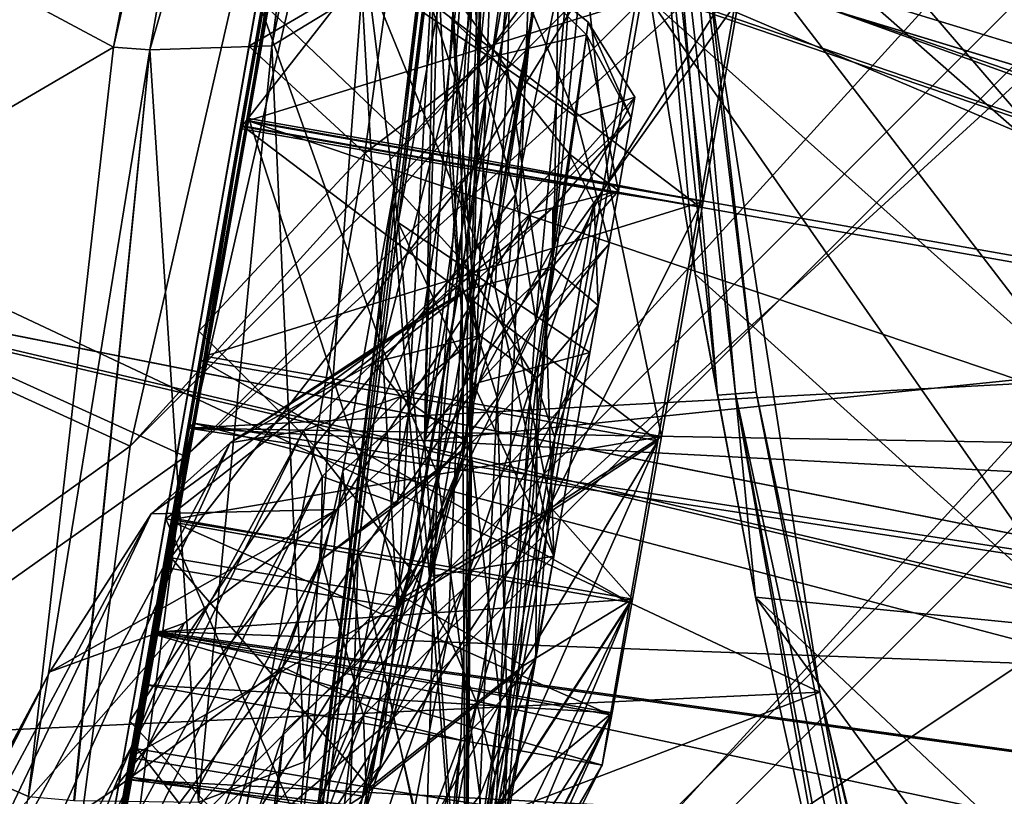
# Model space of a CAD drawing. Header units: metres. Extents: x 0 to 904, y -904 to 0.
# Tile 39 of 236: x 74 to 105, y -224 to -200. Entities that reach past the tile are written whole.
import ezdxf

# ---------------------------------------------------------------- set-up
doc = ezdxf.new("R2010")
doc.units = ezdxf.units.M

msp = doc.modelspace()

# ---------------------------------------------------------------- linework, layer by layer
at = {"layer": 'top'}
for points in [[(93.026283, -134.260559, 1220.174316), (78.641273, -215.860413, 1566.700684), (77.534111, -222.123566, 1117.460449)], [(77.534111, -222.123566, 1117.460449), (79.663857, -210.04483, 1067.298584), (93.026283, -134.260559, 1220.174316)], [(81.48719, -199.720413, 1585.03418), (78.641273, -215.860413, 1566.700684), (93.026283, -134.260559, 1220.174316)], [(79.663857, -210.04483, 1067.298584), (92.348518, -138.104462, 1141.831055), (93.026283, -134.260559, 1220.174316)], [(79.663857, -210.04483, 1067.298584), (81.219543, -201.221863, 1016.442139), (92.348518, -138.104462, 1141.831055)], [(81.219543, -201.221863, 1016.442139), (91.400063, -143.483582, 1063.581055), (92.348518, -138.104462, 1141.831055)], [(91.400063, -143.483582, 1063.581055), (81.219543, -201.221863, 1016.442139), (90.18132, -150.395615, 985.455322)], [(81.219543, -201.221863, 1016.442139), (82.194, -195.695267, 965.108398), (90.18132, -150.395615, 985.455322)], [(88.549675, -232.967972, 1606.117188), (91.522858, -157.766281, 1606.039307), (65.81794, -369.758789, 1606.712402)], [(78.757698, -264.370239, 1612.998047), (65.81794, -369.758789, 1606.712402), (91.522858, -157.766281, 1606.039307)], [(91.649849, -159.366165, 1612.737671), (78.757698, -264.370239, 1612.998047), (91.522858, -157.766281, 1606.039307)], [(88.549675, -232.967972, 1606.117188), (90.65654, -207.332031, 1606.062012), (91.522858, -157.766281, 1606.039307)], [(90.65654, -207.332031, 1606.062012), (93.225471, -182.196381, 1605.994751), (91.522858, -157.766281, 1606.039307)], [(89.123596, -179.941513, 1685.450684), (77.936203, -271.176086, 1684.443604), (91.649849, -159.366165, 1612.737671)], [(77.936203, -271.176086, 1684.443604), (78.757698, -264.370239, 1612.998047), (91.649849, -159.366165, 1612.737671)], [(81.931236, -201.20575, 1951.00769), (86.946312, -176.621887, 1899.249146), (84.972298, -177.761505, 1956.361328)], [(81.931236, -201.20575, 1951.00769), (84.710419, -199.505859, 1894.4729), (86.946312, -176.621887, 1899.249146)], [(55.502007, -200.800125, 217.627411), (61.760899, -177.887863, 213.880646), (95.463303, -199.205536, 224.490891)], [(77.030235, -201.253052, 2033.800049), (81.527252, -177.802292, 2039.99707), (57.816113, -190.969772, 2040.431641)], [(82.310509, -177.856964, 2022.456543), (81.527252, -177.802292, 2039.99707), (77.030235, -201.253052, 2033.800049)], [(82.310509, -177.856964, 2022.456543), (77.030235, -201.253052, 2033.800049), (78.148964, -201.337891, 2016.438721)], [(78.148964, -201.337891, 2016.438721), (81.931236, -201.20575, 1951.00769), (84.972298, -177.761505, 1956.361328)], [(84.972298, -177.761505, 1956.361328), (82.310509, -177.856964, 2022.456543), (78.148964, -201.337891, 2016.438721)], [(85.665115, -205.911392, 1756.375854), (76.816643, -277.97934, 1756.375854), (89.123596, -179.941513, 1685.450684)], [(76.816643, -277.97934, 1756.375854), (77.936203, -271.176086, 1684.443604), (89.123596, -179.941513, 1685.450684)], [(85.665115, -205.911392, 1756.375854), (89.123596, -179.941513, 1685.450684), (87.468948, -203.902863, 1754.815552)], [(87.468948, -203.902863, 1754.815552), (89.123596, -179.941513, 1685.450684), (90.449181, -185.387573, 1706.047729)], [(101.275017, -192.889084, 660.122375), (87.262993, -181.498367, 660.489441), (86.648293, -213.442764, 660.505188)], [(86.648293, -213.442764, 660.505188), (87.262993, -181.498367, 660.489441), (87.328133, -190.34285, 709.867981)], [(93.225471, -182.196381, 1605.994751), (90.65654, -207.332031, 1606.062012), (91.278954, -197.054352, 1600.443115)], [(88.744797, -182.296051, 791.904358), (84.877289, -199.002518, 811.095764), (85.840553, -206.685196, 760.270996)], [(88.589867, -191.886292, 760.265564), (88.744797, -182.296051, 791.904358), (85.840553, -206.685196, 760.270996)], [(91.500992, -187.555557, 596.986938), (90.15303, -183.790771, 627.738708), (107.073647, -200.901779, 597.451721)], [(107.073647, -200.901779, 597.451721), (90.15303, -183.790771, 627.738708), (106.812378, -197.587814, 627.738708)], [(90.305679, -198.262268, 1754.543701), (89.966225, -200.589401, 1755.04895), (91.275116, -184.438156, 1705.938843)], [(91.275116, -184.438156, 1705.938843), (89.966225, -200.589401, 1755.04895), (90.449181, -185.387573, 1706.047729)], [(90.449181, -185.387573, 1706.047729), (88.947647, -202.413177, 1755.034302), (87.468948, -203.902863, 1754.815552)], [(89.966225, -200.589401, 1755.04895), (88.947647, -202.413177, 1755.034302), (90.449181, -185.387573, 1706.047729)], [(88.271866, -210.343918, 1804.395996), (89.160965, -186.159195, 1782.404419), (87.124817, -194.482254, 1838.182617)], [(88.271866, -210.343918, 1804.395996), (90.305679, -198.262268, 1754.543701), (89.160965, -186.159195, 1782.404419)], [(92.544792, -192.897552, 566.452209), (91.500992, -187.555557, 596.986938), (107.03611, -205.634415, 567.352234)], [(107.03611, -205.634415, 567.352234), (91.500992, -187.555557, 596.986938), (107.073647, -200.901779, 597.451721)], [(86.648293, -213.442764, 660.505188), (87.328133, -190.34285, 709.867981), (87.523376, -200.324127, 709.801758)], [(53.091984, -215.261292, 2033.126709), (77.030235, -201.253052, 2033.800049), (57.816113, -190.969772, 2040.431641)], [(85.840553, -206.685196, 760.270996), (86.81118, -217.638306, 709.956299), (88.589867, -191.886292, 760.265564)], [(86.81118, -217.638306, 709.956299), (88.124512, -210.271484, 709.730347), (88.589867, -191.886292, 760.265564)], [(88.589867, -191.886292, 760.265564), (87.794922, -205.30864, 709.766174), (87.523376, -200.324127, 709.801758)], [(87.979904, -207.797836, 709.74823), (87.794922, -205.30864, 709.766174), (88.589867, -191.886292, 760.265564)], [(88.589867, -191.886292, 760.265564), (88.083748, -209.041504, 709.739319), (87.979904, -207.797836, 709.74823)], [(88.149094, -209.66185, 709.734863), (88.083748, -209.041504, 709.739319), (88.589867, -191.886292, 760.265564)], [(88.124512, -210.271484, 709.730347), (88.149094, -209.66185, 709.734863), (88.589867, -191.886292, 760.265564)], [(93.550156, -191.859299, 492.606812), (95.723587, -212.031509, 492.606812), (93.974319, -191.83577, 436.544342)], [(95.723587, -212.031509, 492.606812), (93.550156, -191.859299, 492.606812), (95.031715, -208.275894, 506.324951)], [(95.031715, -208.275894, 506.324951), (93.550156, -191.859299, 492.606812), (93.646667, -199.807968, 536.207581)], [(93.974319, -191.83577, 436.544342), (96.28466, -211.987473, 436.544342), (94.453583, -191.809174, 324.41684)], [(95.723587, -212.031509, 492.606812), (96.28466, -211.987473, 436.544342), (93.974319, -191.83577, 436.544342)], [(95.463303, -199.205536, 224.490891), (94.453583, -191.809174, 324.41684), (96.918625, -211.937714, 324.41684)], [(94.453583, -191.809174, 324.41684), (96.28466, -211.987473, 436.544342), (96.918625, -211.937714, 324.41684)], [(101.275017, -192.889084, 660.122375), (86.648293, -213.442764, 660.505188), (120.726181, -209.920883, 659.612854)], [(93.646667, -199.807968, 536.207581), (92.544792, -192.897552, 566.452209), (107.020416, -211.772537, 537.502014)], [(107.020416, -211.772537, 537.502014), (92.544792, -192.897552, 566.452209), (107.03611, -205.634415, 567.352234)], [(101.275017, -192.889084, 660.122375), (120.726181, -209.920883, 659.612854), (106.812378, -197.587814, 627.738708)], [(84.877289, -199.002518, 811.095764), (83.940544, -194.598831, 862.31488), (89.220154, -201.931473, 810.779419)], [(83.940544, -194.598831, 862.31488), (89.320084, -198.513687, 862.283752), (89.220154, -201.931473, 810.779419)], [(85.82177, -218.751877, 1854.980347), (87.124817, -194.482254, 1838.182617), (84.710419, -199.505859, 1894.4729)], [(85.82177, -218.751877, 1854.980347), (88.271866, -210.343918, 1804.395996), (87.124817, -194.482254, 1838.182617)], [(88.99292, -195.070999, 1593.977905), (88.324081, -201.816376, 1589.412476), (88.041702, -196.181259, 1592.019531)], [(90.037956, -199.438599, 1594.895386), (88.324081, -201.816376, 1589.412476), (88.99292, -195.070999, 1593.977905)], [(82.194, -195.695267, 965.108398), (81.219543, -201.221863, 1016.442139), (85.630272, -198.627213, 965.145386)], [(87.293633, -203.002289, 1586.704346), (86.996643, -197.289642, 1590.082397), (88.041702, -196.181259, 1592.019531)], [(88.324081, -201.816376, 1589.412476), (87.293633, -203.002289, 1586.704346), (88.041702, -196.181259, 1592.019531)], [(89.470787, -205.813385, 1591.529297), (91.278954, -197.054352, 1600.443115), (90.102089, -209.719421, 1597.030151)], [(89.470787, -205.813385, 1591.529297), (90.037956, -199.438599, 1594.895386), (91.278954, -197.054352, 1600.443115)], [(91.278954, -197.054352, 1600.443115), (90.65654, -207.332031, 1606.062012), (90.102089, -209.719421, 1597.030151)], [(81.48719, -199.720413, 1585.03418), (86.996643, -197.289642, 1590.082397), (86.149895, -204.185883, 1584.022949)], [(87.293633, -203.002289, 1586.704346), (86.149895, -204.185883, 1584.022949), (86.996643, -197.289642, 1590.082397)], [(89.173958, -198.401184, 913.912842), (85.630272, -198.627213, 965.145386), (88.735382, -201.552856, 965.450562)], [(90.305679, -198.262268, 1754.543701), (88.271866, -210.343918, 1804.395996), (89.966225, -200.589401, 1755.04895)], [(91.669418, -200.870758, 914.461731), (89.173958, -198.401184, 913.912842), (88.735382, -201.552856, 965.450562)], [(89.320084, -198.513687, 862.283752), (89.173958, -198.401184, 913.912842), (91.723351, -200.476349, 862.799316)], [(89.173958, -198.401184, 913.912842), (91.669418, -200.870758, 914.461731), (91.723351, -200.476349, 862.799316)], [(81.219543, -201.221863, 1016.442139), (84.802612, -204.52858, 1016.450439), (85.630272, -198.627213, 965.145386)], [(85.630272, -198.627213, 965.145386), (84.802612, -204.52858, 1016.450439), (88.735382, -201.552856, 965.450562)], [(89.220154, -201.931473, 810.779419), (89.320084, -198.513687, 862.283752), (91.337624, -203.400284, 811.217529)], [(89.320084, -198.513687, 862.283752), (91.723351, -200.476349, 862.799316), (91.337624, -203.400284, 811.217529)], [(85.840553, -206.685196, 760.270996), (84.877289, -199.002518, 811.095764), (88.83828, -208.717651, 760.270996)], [(84.877289, -199.002518, 811.095764), (89.220154, -201.931473, 810.779419), (88.83828, -208.717651, 760.270996)], [(98.890182, -221.221985, 230.553024), (55.502007, -200.800125, 217.627411), (95.463303, -199.205536, 224.490891)], [(98.890182, -221.221985, 230.553024), (95.463303, -199.205536, 224.490891), (96.918625, -211.937714, 324.41684)], [(82.942543, -223.382874, 1906.02417), (84.710419, -199.505859, 1894.4729), (81.931236, -201.20575, 1951.00769)], [(82.942543, -223.382874, 1906.02417), (85.82177, -218.751877, 1854.980347), (84.710419, -199.505859, 1894.4729)], [(90.037956, -199.438599, 1594.895386), (89.470787, -205.813385, 1591.529297), (88.324081, -201.816376, 1589.412476)], [(78.641273, -215.860413, 1566.700684), (81.48719, -199.720413, 1585.03418), (85.361519, -210.60672, 1577.336304)], [(85.361519, -210.60672, 1577.336304), (81.48719, -199.720413, 1585.03418), (86.149895, -204.185883, 1584.022949)], [(95.031715, -208.275894, 506.324951), (93.646667, -199.807968, 536.207581), (107.228951, -219.301117, 507.961731)], [(107.228951, -219.301117, 507.961731), (93.646667, -199.807968, 536.207581), (107.020416, -211.772537, 537.502014)], [(87.794922, -205.30864, 709.766174), (86.648293, -213.442764, 660.505188), (87.523376, -200.324127, 709.801758)], [(91.337624, -203.400284, 811.217529), (91.723351, -200.476349, 862.799316), (93.16626, -202.804214, 850.773376)], [(91.723351, -200.476349, 862.799316), (91.669418, -200.870758, 914.461731), (93.053619, -203.443054, 915.112671)], [(91.723351, -200.476349, 862.799316), (93.053619, -203.443054, 915.112671), (93.16626, -202.804214, 850.773376)], [(52.226067, -223.390884, 222.615555), (55.502007, -200.800125, 217.627411), (98.890182, -221.221985, 230.553024)], [(89.966225, -200.589401, 1755.04895), (87.853302, -213.923096, 1804.775879), (87.848, -210.342133, 1779.644653)], [(87.848, -210.342133, 1779.644653), (88.947647, -202.413177, 1755.034302), (89.966225, -200.589401, 1755.04895)], [(88.271866, -210.343918, 1804.395996), (87.853302, -213.923096, 1804.775879), (89.966225, -200.589401, 1755.04895)], [(91.669418, -200.870758, 914.461731), (88.735382, -201.552856, 965.450562), (91.135895, -204.551682, 965.984192)], [(92.655266, -205.702316, 947.211548), (91.669418, -200.870758, 914.461731), (91.135895, -204.551682, 965.984192)], [(91.669418, -200.870758, 914.461731), (92.655266, -205.702316, 947.211548), (93.053619, -203.443054, 915.112671)], [(74.390381, -224.452255, 2025.841675), (77.030235, -201.253052, 2033.800049), (53.091984, -215.261292, 2033.126709)], [(77.030235, -201.253052, 2033.800049), (74.390381, -224.452255, 2025.841675), (78.148964, -201.337891, 2016.438721)], [(74.390381, -224.452255, 2025.841675), (75.800476, -224.578598, 2008.729614), (78.148964, -201.337891, 2016.438721)], [(78.148964, -201.337891, 2016.438721), (75.800476, -224.578598, 2008.729614), (75.823242, -224.580292, 2008.448853)], [(75.823242, -224.580292, 2008.448853), (79.659065, -224.625244, 1957.244629), (78.148964, -201.337891, 2016.438721)], [(79.659065, -224.625244, 1957.244629), (81.931236, -201.20575, 1951.00769), (78.148964, -201.337891, 2016.438721)], [(79.659065, -224.625244, 1957.244629), (82.942543, -223.382874, 1906.02417), (81.931236, -201.20575, 1951.00769)], [(81.219543, -201.221863, 1016.442139), (79.663857, -210.04483, 1067.298584), (84.802612, -204.52858, 1016.450439)], [(84.802612, -204.52858, 1016.450439), (87.856071, -207.912582, 1016.69751), (88.735382, -201.552856, 965.450562)], [(88.735382, -201.552856, 965.450562), (87.856071, -207.912582, 1016.69751), (91.135895, -204.551682, 965.984192)], [(88.324081, -201.816376, 1589.412476), (87.686172, -208.21463, 1584.375488), (87.293633, -203.002289, 1586.704346)], [(89.470787, -205.813385, 1591.529297), (87.686172, -208.21463, 1584.375488), (88.324081, -201.816376, 1589.412476)], [(88.83828, -208.717651, 760.270996), (89.220154, -201.931473, 810.779419), (90.421677, -209.791183, 760.270996)], [(89.220154, -201.931473, 810.779419), (91.337624, -203.400284, 811.217529), (90.421677, -209.791183, 760.270996)], [(88.947647, -202.413177, 1755.034302), (87.848, -210.342133, 1779.644653), (87.468948, -203.902863, 1754.815552)], [(92.367081, -207.336731, 786.599243), (93.16626, -202.804214, 850.773376), (88.334259, -211.63829, 786.328308)], [(93.16626, -202.804214, 850.773376), (89.954269, -206.39537, 850.39447), (88.334259, -211.63829, 786.328308)], [(93.16626, -202.804214, 850.773376), (93.053619, -203.443054, 915.112671), (89.954269, -206.39537, 850.39447)], [(91.337624, -203.400284, 811.217529), (93.16626, -202.804214, 850.773376), (92.367081, -207.336731, 786.599243)], [(87.686172, -208.21463, 1584.375488), (85.361519, -210.60672, 1577.336304), (87.293633, -203.002289, 1586.704346)], [(85.361519, -210.60672, 1577.336304), (86.149895, -204.185883, 1584.022949), (87.293633, -203.002289, 1586.704346)], [(93.053619, -203.443054, 915.112671), (90.628204, -206.227234, 914.690491), (89.954269, -206.39537, 850.39447)], [(90.421677, -209.791183, 760.270996), (91.337624, -203.400284, 811.217529), (92.367081, -207.336731, 786.599243)], [(93.053619, -203.443054, 915.112671), (92.655266, -205.702316, 947.211548), (90.628204, -206.227234, 914.690491)], [(86.16481, -212.573318, 1779.250244), (85.665115, -205.911392, 1756.375854), (87.468948, -203.902863, 1754.815552)], [(87.468948, -203.902863, 1754.815552), (87.848, -210.342133, 1779.644653), (86.16481, -212.573318, 1779.250244)], [(79.663857, -210.04483, 1067.298584), (83.249916, -213.606567, 1067.281616), (84.802612, -204.52858, 1016.450439)], [(84.802612, -204.52858, 1016.450439), (83.249916, -213.606567, 1067.281616), (87.856071, -207.912582, 1016.69751)], [(87.856071, -207.912582, 1016.69751), (90.048172, -211.471558, 1017.164429), (91.135895, -204.551682, 965.984192)], [(91.135895, -204.551682, 965.984192), (90.048172, -211.471558, 1017.164429), (91.907463, -206.102829, 966.306824)], [(92.655266, -205.702316, 947.211548), (91.135895, -204.551682, 965.984192), (91.907463, -206.102829, 966.306824)], [(87.930153, -231.813843, 660.471436), (86.648293, -213.442764, 660.505188), (87.794922, -205.30864, 709.766174)], [(87.979904, -207.797836, 709.74823), (87.930153, -231.813843, 660.471436), (87.794922, -205.30864, 709.766174)], [(92.655266, -205.702316, 947.211548), (90.615463, -208.049942, 946.791748), (90.628204, -206.227234, 914.690491)], [(92.655266, -205.702316, 947.211548), (92.029861, -209.249237, 979.182312), (90.615463, -208.049942, 946.791748)], [(92.029861, -209.249237, 979.182312), (92.655266, -205.702316, 947.211548), (91.907463, -206.102829, 966.306824)], [(85.665115, -205.911392, 1756.375854), (84.124207, -214.378693, 1779.055176), (76.816643, -277.97934, 1756.375854)], [(84.124207, -214.378693, 1779.055176), (85.665115, -205.911392, 1756.375854), (86.16481, -212.573318, 1779.250244)], [(87.686172, -208.21463, 1584.375488), (89.470787, -205.813385, 1591.529297), (88.897964, -212.10083, 1588.053955)], [(88.897964, -212.10083, 1588.053955), (89.470787, -205.813385, 1591.529297), (90.102089, -209.719421, 1597.030151)], [(89.954269, -206.39537, 850.39447), (90.628204, -206.227234, 914.690491), (86.441162, -209.674683, 850.021301)], [(90.628204, -206.227234, 914.690491), (87.962456, -208.761185, 914.272339), (86.441162, -209.674683, 850.021301)], [(90.628204, -206.227234, 914.690491), (90.615463, -208.049942, 946.791748), (87.962456, -208.761185, 914.272339)], [(90.048172, -211.471558, 1017.164429), (90.687576, -213.342163, 1017.459167), (91.907463, -206.102829, 966.306824)], [(91.907463, -206.102829, 966.306824), (90.687576, -213.342163, 1017.459167), (92.029861, -209.249237, 979.182312)], [(88.334259, -211.63829, 786.328308), (89.954269, -206.39537, 850.39447), (83.939354, -215.565948, 786.065063)], [(89.954269, -206.39537, 850.39447), (86.441162, -209.674683, 850.021301), (83.939354, -215.565948, 786.065063)], [(86.81118, -217.638306, 709.956299), (85.840553, -206.685196, 760.270996), (90.660469, -217.008194, 723.01709)], [(85.840553, -206.685196, 760.270996), (88.83828, -208.717651, 760.270996), (90.660469, -217.008194, 723.01709)], [(92.367081, -207.336731, 786.599243), (88.334259, -211.63829, 786.328308), (91.772766, -210.70723, 760.270996)], [(90.65654, -207.332031, 1606.062012), (88.549675, -232.967972, 1606.117188), (89.233337, -222.257614, 1593.390991)], [(90.65654, -207.332031, 1606.062012), (89.233337, -222.257614, 1593.390991), (90.102089, -209.719421, 1597.030151)], [(92.367081, -207.336731, 786.599243), (91.772766, -210.70723, 760.270996), (90.421677, -209.791183, 760.270996)], [(88.083748, -209.041504, 709.739319), (87.930153, -231.813843, 660.471436), (87.979904, -207.797836, 709.74823)], [(83.249916, -213.606567, 1067.281616), (86.218315, -217.40863, 1067.449585), (87.856071, -207.912582, 1016.69751)], [(87.856071, -207.912582, 1016.69751), (86.218315, -217.40863, 1067.449585), (87.382881, -219.437363, 1067.602661)], [(87.382881, -219.437363, 1067.602661), (90.048172, -211.471558, 1017.164429), (87.856071, -207.912582, 1016.69751)], [(90.615463, -208.049942, 946.791748), (88.365692, -210.177948, 946.375305), (87.962456, -208.761185, 914.272339)], [(90.615463, -208.049942, 946.791748), (90.139557, -211.491211, 978.761047), (88.365692, -210.177948, 946.375305)], [(92.029861, -209.249237, 979.182312), (90.139557, -211.491211, 978.761047), (90.615463, -208.049942, 946.791748)], [(85.361519, -210.60672, 1577.336304), (87.686172, -208.21463, 1584.375488), (87.057198, -214.47435, 1579.174561)], [(87.057198, -214.47435, 1579.174561), (87.686172, -208.21463, 1584.375488), (88.897964, -212.10083, 1588.053955)], [(96.894447, -218.286362, 476.881042), (95.031715, -208.275894, 506.324951), (107.228951, -219.301117, 507.961731)], [(96.894447, -218.286362, 476.881042), (95.723587, -212.031509, 492.606812), (95.031715, -208.275894, 506.324951)], [(86.441162, -209.674683, 850.021301), (87.962456, -208.761185, 914.272339), (80.63942, -213.506638, 887.43988)], [(87.962456, -208.761185, 914.272339), (85.076927, -211.020248, 913.857666), (80.63942, -213.506638, 887.43988)], [(87.962456, -208.761185, 914.272339), (88.365692, -210.177948, 946.375305), (85.076927, -211.020248, 913.857666)], [(90.660469, -217.008194, 723.01709), (88.83828, -208.717651, 760.270996), (90.421677, -209.791183, 760.270996)], [(87.930153, -231.813843, 660.471436), (88.083748, -209.041504, 709.739319), (88.149094, -209.66185, 709.734863)], [(92.029861, -209.249237, 979.182312), (90.101982, -220.183121, 1042.572144), (90.139557, -211.491211, 978.761047)], [(90.687576, -213.342163, 1017.459167), (90.101982, -220.183121, 1042.572144), (92.029861, -209.249237, 979.182312)], [(83.939354, -215.565948, 786.065063), (86.441162, -209.674683, 850.021301), (78.19075, -215.701584, 841.859009)], [(86.441162, -209.674683, 850.021301), (80.63942, -213.506638, 887.43988), (78.19075, -215.701584, 841.859009)], [(88.124512, -210.271484, 709.730347), (87.930153, -231.813843, 660.471436), (88.149094, -209.66185, 709.734863)], [(86.648293, -213.442764, 660.505188), (87.930153, -231.813843, 660.471436), (120.726181, -209.920883, 659.612854)], [(120.726181, -209.920883, 659.612854), (87.930153, -231.813843, 660.471436), (152.154388, -240.85585, 658.789612)], [(90.102089, -209.719421, 1597.030151), (89.233337, -222.257614, 1593.390991), (88.897964, -212.10083, 1588.053955)], [(90.421677, -209.791183, 760.270996), (91.772766, -210.70723, 760.270996), (90.660469, -217.008194, 723.01709)], [(79.663857, -210.04483, 1067.298584), (77.534111, -222.123566, 1117.460449), (83.249916, -213.606567, 1067.281616)], [(88.365692, -210.177948, 946.375305), (85.923996, -212.065002, 945.96167), (85.076927, -211.020248, 913.857666)], [(88.365692, -210.177948, 946.375305), (88.06842, -213.545898, 978.342346), (85.923996, -212.065002, 945.96167)], [(86.81118, -217.638306, 709.956299), (87.930153, -231.813843, 660.471436), (88.124512, -210.271484, 709.730347)], [(90.139557, -211.491211, 978.761047), (88.06842, -213.545898, 978.342346), (88.365692, -210.177948, 946.375305)], [(84.596321, -216.838196, 1570.431274), (78.641273, -215.860413, 1566.700684), (85.361519, -210.60672, 1577.336304)], [(84.596321, -216.838196, 1570.431274), (85.361519, -210.60672, 1577.336304), (87.057198, -214.47435, 1579.174561)], [(88.271866, -210.343918, 1804.395996), (85.82177, -218.751877, 1854.980347), (87.853302, -213.923096, 1804.775879)], [(87.848, -210.342133, 1779.644653), (86.618538, -217.294159, 1804.493774), (86.16481, -212.573318, 1779.250244)], [(87.853302, -213.923096, 1804.775879), (86.618538, -217.294159, 1804.493774), (87.848, -210.342133, 1779.644653)], [(88.334259, -211.63829, 786.328308), (85.689102, -222.015091, 722.925903), (91.772766, -210.70723, 760.270996)], [(91.772766, -210.70723, 760.270996), (85.689102, -222.015091, 722.925903), (90.660469, -217.008194, 723.01709)], [(80.63942, -213.506638, 887.43988), (85.076927, -211.020248, 913.857666), (82.904182, -213.123108, 932.987244)], [(85.076927, -211.020248, 913.857666), (85.923996, -212.065002, 945.96167), (82.904182, -213.123108, 932.987244)], [(88.27243, -221.568497, 1067.798828), (90.048172, -211.471558, 1017.164429), (87.382881, -219.437363, 1067.602661)], [(90.139557, -211.491211, 978.761047), (88.997589, -221.509781, 1042.256226), (88.06842, -213.545898, 978.342346)], [(90.048172, -211.471558, 1017.164429), (88.27243, -221.568497, 1067.798828), (90.687576, -213.342163, 1017.459167)], [(90.101982, -220.183121, 1042.572144), (88.997589, -221.509781, 1042.256226), (90.139557, -211.491211, 978.761047)], [(85.689102, -222.015091, 722.925903), (88.334259, -211.63829, 786.328308), (82.257591, -220.450912, 754.338074)], [(88.334259, -211.63829, 786.328308), (83.939354, -215.565948, 786.065063), (82.257591, -220.450912, 754.338074)], [(82.904182, -213.123108, 932.987244), (85.923996, -212.065002, 945.96167), (83.489174, -214.545471, 955.69928)], [(85.923996, -212.065002, 945.96167), (85.832108, -215.395126, 977.925842), (83.489174, -214.545471, 955.69928)], [(88.06842, -213.545898, 978.342346), (85.832108, -215.395126, 977.925842), (85.923996, -212.065002, 945.96167)], [(88.897964, -212.10083, 1588.053955), (88.361076, -224.424744, 1580.761353), (87.057198, -214.47435, 1579.174561)], [(89.233337, -222.257614, 1593.390991), (88.361076, -224.424744, 1580.761353), (88.897964, -212.10083, 1588.053955)], [(96.28466, -211.987473, 436.544342), (95.723587, -212.031509, 492.606812), (96.894447, -218.286362, 476.881042)], [(96.918625, -211.937714, 324.41684), (96.28466, -211.987473, 436.544342), (102.979958, -242.837982, 419.655731)], [(96.28466, -211.987473, 436.544342), (100.017952, -231.934799, 436.544342), (102.979958, -242.837982, 419.655731)], [(100.017952, -231.934799, 436.544342), (96.28466, -211.987473, 436.544342), (99.43309, -229.818512, 447.95816)], [(99.43309, -229.818512, 447.95816), (96.28466, -211.987473, 436.544342), (96.894447, -218.286362, 476.881042)], [(102.979958, -242.837982, 419.655731), (98.890182, -221.221985, 230.553024), (96.918625, -211.937714, 324.41684)], [(84.706436, -220.208572, 1804.004517), (84.124207, -214.378693, 1779.055176), (86.16481, -212.573318, 1779.250244)], [(86.16481, -212.573318, 1779.250244), (86.618538, -217.294159, 1804.493774), (84.706436, -220.208572, 1804.004517)], [(80.63942, -213.506638, 887.43988), (82.904182, -213.123108, 932.987244), (69.975159, -236.880447, 932.550049)], [(69.975159, -236.880447, 932.550049), (82.904182, -213.123108, 932.987244), (70.440567, -238.402557, 955.232056)], [(82.904182, -213.123108, 932.987244), (83.489174, -214.545471, 955.69928), (70.440567, -238.402557, 955.232056)], [(88.27243, -221.568497, 1067.798828), (88.838158, -223.806381, 1068.030396), (90.687576, -213.342163, 1017.459167)], [(88.838158, -223.806381, 1068.030396), (90.101982, -220.183121, 1042.572144), (90.687576, -213.342163, 1017.459167)], [(68.198532, -236.636642, 887.077698), (78.19075, -215.701584, 841.859009), (80.63942, -213.506638, 887.43988)], [(68.198532, -236.636642, 887.077698), (80.63942, -213.506638, 887.43988), (69.975159, -236.880447, 932.550049)], [(77.534111, -222.123566, 1117.460449), (80.945869, -225.791122, 1117.431763), (83.249916, -213.606567, 1067.281616)], [(83.249916, -213.606567, 1067.281616), (80.945869, -225.791122, 1117.431763), (86.218315, -217.40863, 1067.449585)], [(85.832108, -215.395126, 977.925842), (88.06842, -213.545898, 978.342346), (83.461723, -217.11351, 978.352905)], [(83.461723, -217.11351, 978.352905), (88.06842, -213.545898, 978.342346), (84.765488, -221.957428, 1023.44635)], [(88.06842, -213.545898, 978.342346), (87.77317, -222.71019, 1041.942017), (84.765488, -221.957428, 1023.44635)], [(88.997589, -221.509781, 1042.256226), (87.77317, -222.71019, 1041.942017), (88.06842, -213.545898, 978.342346)], [(85.82177, -218.751877, 1854.980347), (85.282883, -223.502274, 1855.109863), (87.853302, -213.923096, 1804.775879)], [(87.853302, -213.923096, 1804.775879), (85.282883, -223.502274, 1855.109863), (86.618538, -217.294159, 1804.493774)], [(70.440567, -238.402557, 955.232056), (83.489174, -214.545471, 955.69928), (70.70665, -240.725616, 977.855347)], [(83.489174, -214.545471, 955.69928), (83.461723, -217.11351, 978.352905), (70.70665, -240.725616, 977.855347)], [(84.124207, -214.378693, 1779.055176), (82.294296, -222.447708, 1803.761963), (76.816643, -277.97934, 1756.375854)], [(82.294296, -222.447708, 1803.761963), (84.124207, -214.378693, 1779.055176), (84.706436, -220.208572, 1804.004517)], [(83.489174, -214.545471, 955.69928), (85.832108, -215.395126, 977.925842), (83.461723, -217.11351, 978.352905)], [(87.057198, -214.47435, 1579.174561), (86.685616, -226.583786, 1568.261963), (84.596321, -216.838196, 1570.431274)], [(88.361076, -224.424744, 1580.761353), (86.685616, -226.583786, 1568.261963), (87.057198, -214.47435, 1579.174561)], [(72.907059, -231.739731, 2023.114502), (74.390381, -224.452255, 2025.841675), (53.091984, -215.261292, 2033.126709)], [(66.105843, -238.295258, 841.579407), (78.19075, -215.701584, 841.859009), (68.198532, -236.636642, 887.077698)], [(75.054581, -220.589874, 796.356384), (78.19075, -215.701584, 841.859009), (66.105843, -238.295258, 841.579407)], [(78.19075, -215.701584, 841.859009), (75.054581, -220.589874, 796.356384), (83.939354, -215.565948, 786.065063)], [(75.054581, -220.589874, 796.356384), (79.212952, -219.081879, 785.808716), (83.939354, -215.565948, 786.065063)], [(83.939354, -215.565948, 786.065063), (79.212952, -219.081879, 785.808716), (77.016754, -224.261185, 754.165649)], [(82.257591, -220.450912, 754.338074), (83.939354, -215.565948, 786.065063), (77.016754, -224.261185, 754.165649)], [(76.069885, -230.443481, 1547.05249), (78.641273, -215.860413, 1566.700684), (84.22728, -228.733124, 1555.943115)], [(78.641273, -215.860413, 1566.700684), (76.069885, -230.443481, 1547.05249), (77.534111, -222.123566, 1117.460449)], [(78.641273, -215.860413, 1566.700684), (84.596321, -216.838196, 1570.431274), (84.22728, -228.733124, 1555.943115)], [(86.685616, -226.583786, 1568.261963), (84.22728, -228.733124, 1555.943115), (84.596321, -216.838196, 1570.431274)], [(85.689102, -222.015091, 722.925903), (87.930153, -231.813843, 660.471436), (90.660469, -217.008194, 723.01709)], [(90.660469, -217.008194, 723.01709), (87.930153, -231.813843, 660.471436), (86.81118, -217.638306, 709.956299)], [(70.70665, -240.725616, 977.855347), (83.461723, -217.11351, 978.352905), (72.074631, -246.042374, 1022.901794)], [(83.461723, -217.11351, 978.352905), (84.765488, -221.957428, 1023.44635), (72.074631, -246.042374, 1022.901794)], [(86.618538, -217.294159, 1804.493774), (83.76429, -228.193604, 1854.765747), (84.706436, -220.208572, 1804.004517)], [(85.282883, -223.502274, 1855.109863), (83.76429, -228.193604, 1854.765747), (86.618538, -217.294159, 1804.493774)], [(80.945869, -225.791122, 1117.431763), (83.778809, -229.958069, 1117.504517), (86.218315, -217.40863, 1067.449585)], [(86.218315, -217.40863, 1067.449585), (83.778809, -229.958069, 1117.504517), (87.382881, -219.437363, 1067.602661)], [(99.43309, -229.818512, 447.95816), (96.894447, -218.286362, 476.881042), (118.269089, -247.476913, 452.187042)], [(118.269089, -247.476913, 452.187042), (96.894447, -218.286362, 476.881042), (118.387329, -238.560318, 480.707062)], [(96.894447, -218.286362, 476.881042), (107.228951, -219.301117, 507.961731), (118.387329, -238.560318, 480.707062)], [(85.282883, -223.502274, 1855.109863), (85.82177, -218.751877, 1854.980347), (82.713448, -226.237991, 1906.007935)], [(85.82177, -218.751877, 1854.980347), (82.942543, -223.382874, 1906.02417), (82.713448, -226.237991, 1906.007935)], [(79.212952, -219.081879, 785.808716), (71.188133, -228.169373, 751.055359), (77.016754, -224.261185, 754.165649)], [(75.054581, -220.589874, 796.356384), (71.188133, -228.169373, 751.055359), (79.212952, -219.081879, 785.808716)], [(87.382881, -219.437363, 1067.602661), (83.778809, -229.958069, 1117.504517), (84.903198, -232.274933, 1117.580933)], [(84.903198, -232.274933, 1117.580933), (88.27243, -221.568497, 1067.798828), (87.382881, -219.437363, 1067.602661)], [(81.336113, -232.293198, 1854.302734), (82.294296, -222.447708, 1803.761963), (84.706436, -220.208572, 1804.004517)], [(84.706436, -220.208572, 1804.004517), (83.76429, -228.193604, 1854.765747), (81.336113, -232.293198, 1854.302734)], [(90.101982, -220.183121, 1042.572144), (87.284225, -236.163849, 1104.842529), (88.997589, -221.509781, 1042.256226)], [(87.284225, -236.163849, 1104.842529), (90.101982, -220.183121, 1042.572144), (88.838158, -223.806381, 1068.030396)], [(71.188133, -228.169373, 751.055359), (75.054581, -220.589874, 796.356384), (63.443642, -242.390198, 796.162354)], [(63.443642, -242.390198, 796.162354), (75.054581, -220.589874, 796.356384), (66.105843, -238.295258, 841.579407)], [(77.016754, -224.261185, 754.165649), (74.511078, -230.676468, 722.772827), (82.257591, -220.450912, 754.338074)], [(74.511078, -230.676468, 722.772827), (80.294075, -226.585968, 722.844788), (82.257591, -220.450912, 754.338074)], [(82.257591, -220.450912, 754.338074), (80.294075, -226.585968, 722.844788), (85.689102, -222.015091, 722.925903)], [(51.557915, -239.314407, 226.902679), (98.890182, -221.221985, 230.553024), (103.940552, -242.650131, 237.516327)], [(51.557915, -239.314407, 226.902679), (52.226067, -223.390884, 222.615555), (98.890182, -221.221985, 230.553024)], [(106.207016, -251.380814, 324.41684), (98.890182, -221.221985, 230.553024), (102.979958, -242.837982, 419.655731)], [(103.940552, -242.650131, 237.516327), (98.890182, -221.221985, 230.553024), (106.207016, -251.380814, 324.41684)], [(85.774963, -234.767136, 1117.68457), (88.27243, -221.568497, 1067.798828), (84.903198, -232.274933, 1117.580933)], [(88.838158, -223.806381, 1068.030396), (88.27243, -221.568497, 1067.798828), (85.774963, -234.767136, 1117.68457)], [(87.284225, -236.163849, 1104.842529), (86.754997, -236.820969, 1104.660645), (88.997589, -221.509781, 1042.256226)], [(88.997589, -221.509781, 1042.256226), (86.754997, -236.820969, 1104.660645), (87.77317, -222.71019, 1041.942017)], [(72.074631, -246.042374, 1022.901794), (84.765488, -221.957428, 1023.44635), (72.740875, -253.992859, 1067.578003)], [(84.765488, -221.957428, 1023.44635), (85.054771, -229.898041, 1068.127686), (72.740875, -253.992859, 1067.578003)], [(77.534111, -222.123566, 1117.460449), (74.837967, -237.404251, 1166.713623), (80.945869, -225.791122, 1117.431763)], [(77.534111, -222.123566, 1117.460449), (76.069885, -230.443481, 1547.05249), (74.837967, -237.404251, 1166.713623)], [(78.030937, -233.974075, 691.642273), (87.930153, -231.813843, 660.471436), (85.689102, -222.015091, 722.925903)], [(80.294075, -226.585968, 722.844788), (78.030937, -233.974075, 691.642273), (85.689102, -222.015091, 722.925903)], [(84.765488, -221.957428, 1023.44635), (87.77317, -222.71019, 1041.942017), (85.054771, -229.898041, 1068.127686)], [(76.816643, -277.97934, 1756.375854), (82.294296, -222.447708, 1803.761963), (67.869583, -335.662415, 1815.898315)], [(67.869583, -335.662415, 1815.898315), (82.294296, -222.447708, 1803.761963), (78.121002, -235.309311, 1854.074829)], [(78.121002, -235.309311, 1854.074829), (82.294296, -222.447708, 1803.761963), (81.336113, -232.293198, 1854.302734)], [(89.233337, -222.257614, 1593.390991), (88.855606, -234.678574, 1589.532593), (88.361076, -224.424744, 1580.761353)], [(88.549675, -232.967972, 1606.117188), (88.855606, -234.678574, 1589.532593), (89.233337, -222.257614, 1593.390991)], [(87.77317, -222.71019, 1041.942017), (86.165451, -237.414139, 1104.479858), (85.054771, -229.898041, 1068.127686)], [(86.754997, -236.820969, 1104.660645), (86.165451, -237.414139, 1104.479858), (87.77317, -222.71019, 1041.942017)], [(82.713448, -226.237991, 1906.007935), (82.942543, -223.382874, 1906.02417), (79.659065, -224.625244, 1957.244629)], [(83.76429, -228.193604, 1854.765747), (85.282883, -223.502274, 1855.109863), (82.172562, -229.192947, 1905.925659)], [(82.172562, -229.192947, 1905.925659), (85.282883, -223.502274, 1855.109863), (82.713448, -226.237991, 1906.007935)], [(86.342926, -237.431122, 1117.813599), (88.838158, -223.806381, 1068.030396), (85.774963, -234.767136, 1117.68457)], [(86.342926, -237.431122, 1117.813599), (87.284225, -236.163849, 1104.842529), (88.838158, -223.806381, 1068.030396)], [(77.016754, -224.261185, 754.165649), (71.188133, -228.169373, 751.055359), (74.511078, -230.676468, 722.772827)], [(88.361076, -224.424744, 1580.761353), (88.172745, -236.38353, 1573.047729), (86.685616, -226.583786, 1568.261963)], [(88.855606, -234.678574, 1589.532593), (88.172745, -236.38353, 1573.047729), (88.361076, -224.424744, 1580.761353)]]:
    msp.add_3dface(points, dxfattribs=at)
at = {"layer": 'top0123413'}
for points in [[(599.026855, -599.023621, 106.499786), (74.938576, -244.304413, 117.34655), (244.305359, -74.93528, 117.346581)], [(74.938576, -244.304413, 117.34655), (75.496498, -229.329498, 117.524498), (244.305359, -74.93528, 117.346581)], [(244.305359, -74.93528, 117.346581), (75.496498, -229.329498, 117.524498), (229.33046, -75.495567, 117.524498)], [(75.496498, -229.329498, 117.524498), (213.60553, -77.537285, 117.693382), (229.33046, -75.495567, 117.524498)], [(229.476379, -77.234627, 120.501686), (76.680428, -244.304428, 120.325508), (244.305359, -76.679497, 120.325508)], [(76.680428, -244.304428, 120.325508), (592.962036, -609.72644, 109.443001), (244.305359, -76.679497, 120.325508)], [(77.234871, -229.483627, 120.501595), (76.680428, -244.304428, 120.325508), (229.476379, -77.234627, 120.501686)], [(79.254448, -213.927536, 120.668671), (77.234871, -229.483627, 120.501595), (229.476379, -77.234627, 120.501686)], [(229.476379, -77.234627, 120.501686), (213.92392, -79.254364, 120.668716), (79.254448, -213.927536, 120.668671)], [(75.496498, -229.329498, 117.524498), (77.538223, -213.604507, 117.693382), (213.60553, -77.537285, 117.693382)], [(77.538223, -213.604507, 117.693382), (197.676346, -81.181343, 117.845009), (213.60553, -77.537285, 117.693382)], [(213.92392, -79.254364, 120.668716), (82.865562, -198.143082, 120.818924), (79.254448, -213.927536, 120.668671)], [(77.538223, -213.604507, 117.693382), (81.182274, -197.6754, 117.845009), (197.676346, -81.181343, 117.845009)], [(57.343765, -192.412094, 160.059708), (81.182274, -197.6754, 117.845009), (54.689827, -203.153397, 160.059708)], [(59.012741, -192.875259, 163.059708), (56.382381, -203.521179, 163.059708), (82.865562, -198.143082, 120.818924)], [(81.182274, -197.6754, 117.845009), (77.538223, -213.604507, 117.693382), (54.689827, -203.153397, 160.059708)], [(82.865562, -198.143082, 120.818924), (56.382381, -203.521179, 163.059708), (79.254448, -213.927536, 120.668671)], [(54.689827, -203.153397, 160.059708), (77.538223, -213.604507, 117.693382), (50.608929, -232.939377, 160.059708)], [(56.382381, -203.521179, 163.059708), (52.338036, -233.040329, 163.059708), (79.254448, -213.927536, 120.668671)], [(77.538223, -213.604507, 117.693382), (75.496498, -229.329498, 117.524498), (50.608929, -232.939377, 160.059708)], [(79.254448, -213.927536, 120.668671), (52.338036, -233.040329, 163.059708), (77.234871, -229.483627, 120.501595)]]:
    msp.add_3dface(points, dxfattribs=at)
at = {"layer": 'top0123414'}
for points in [[(110.386086, -110.386086, 2078.537354), (97.935219, -124.123375, 2078.537354), (205.595688, -212.481262, 2176.059814)], [(206.328049, -213.07988, 2173.059814), (99.961296, -125.776901, 2076.706299), (112.235291, -112.235291, 2076.706299)], [(97.935219, -124.123375, 2078.537354), (86.888611, -139.018005, 2078.537354), (202.691254, -216.397446, 2176.059814)], [(205.595688, -212.481262, 2176.059814), (97.935219, -124.123375, 2078.537354), (202.691254, -216.397446, 2176.059814)], [(203.478607, -216.921631, 2173.059814), (89.066444, -140.46582, 2076.706299), (99.961296, -125.776901, 2076.706299)], [(206.328049, -213.07988, 2173.059814), (203.478607, -216.921631, 2173.059814), (99.961296, -125.776901, 2076.706299)], [(86.888611, -139.018005, 2078.537354), (77.355217, -154.923752, 2078.537354), (200.184662, -220.579483, 2176.059814)], [(202.691254, -216.397446, 2176.059814), (86.888611, -139.018005, 2078.537354), (200.184662, -220.579483, 2176.059814)], [(201.019485, -221.0242, 2173.059814), (79.664001, -156.152008, 2076.706299), (89.066444, -140.46582, 2076.706299)], [(203.478607, -216.921631, 2173.059814), (201.019485, -221.0242, 2173.059814), (89.066444, -140.46582, 2076.706299)], [(77.355217, -154.923752, 2078.537354), (69.426613, -171.687256, 2078.537354), (198.100021, -224.987061, 2176.059814)], [(200.184662, -220.579483, 2176.059814), (77.355217, -154.923752, 2078.537354), (198.100021, -224.987061, 2176.059814)], [(198.974319, -225.348053, 2173.059814), (71.844276, -172.68428, 2076.706299), (79.664001, -156.152008, 2076.706299)], [(201.019485, -221.0242, 2173.059814), (198.974319, -225.348053, 2173.059814), (79.664001, -156.152008, 2076.706299)], [(69.426613, -171.687256, 2078.537354), (63.179028, -189.147095, 2078.537354), (196.457367, -229.577713, 2176.059814)], [(198.100021, -224.987061, 2176.059814), (69.426613, -171.687256, 2078.537354), (196.457367, -229.577713, 2176.059814)], [(197.362762, -229.851532, 2173.059814), (65.682472, -189.903336, 2076.706299), (71.844276, -172.68428, 2076.706299)], [(198.974319, -225.348053, 2173.059814), (197.362762, -229.851532, 2173.059814), (71.844276, -172.68428, 2076.706299)], [(63.179028, -189.147095, 2078.537354), (58.672752, -207.135193, 2078.537354), (195.272552, -234.307266, 2176.059814)], [(196.457367, -229.577713, 2176.059814), (63.179028, -189.147095, 2078.537354), (195.272552, -234.307266, 2176.059814)], [(196.200363, -234.491287, 2173.059814), (61.238056, -207.643402, 2076.706299), (65.682472, -189.903336, 2076.706299)], [(197.362762, -229.851532, 2173.059814), (196.200363, -234.491287, 2173.059814), (65.682472, -189.903336, 2076.706299)], [(58.672752, -207.135193, 2078.537354), (55.951408, -225.478394, 2078.537354), (194.557022, -239.130142, 2176.059814)], [(195.272552, -234.307266, 2176.059814), (58.672752, -207.135193, 2078.537354), (194.557022, -239.130142, 2176.059814)], [(195.498398, -239.222626, 2173.059814), (58.554077, -225.733688, 2076.706299), (61.238056, -207.643402, 2076.706299)], [(196.200363, -234.491287, 2173.059814), (195.498398, -239.222626, 2173.059814), (61.238056, -207.643402, 2076.706299)]]:
    msp.add_3dface(points, dxfattribs=at)
at = {"layer": 'top0123429'}
for points in [[(88.407356, -204.724426, 1290.709717), (81.214172, -203.455475, 1290.562256), (83.601425, -189.873306, 1293.260864)], [(82.419563, -196.274979, 1312.065918), (83.601425, -189.873306, 1293.260864), (81.214172, -203.455475, 1290.562256)], [(90.786514, -191.188324, 1293.399292), (88.407356, -204.724426, 1290.709717), (83.601425, -189.873306, 1293.260864)], [(90.538597, -191.481644, 1362.895264), (83.352661, -190.167633, 1362.993408), (80.946632, -203.772003, 1365.560181)], [(83.352661, -190.167633, 1362.993408), (82.305191, -196.410294, 1344.127075), (80.946632, -203.772003, 1365.560181)], [(92.355568, -205.467514, 1300.398315), (88.407356, -204.724426, 1290.709717), (90.786514, -191.188324, 1293.399292)], [(94.118683, -195.43634, 1302.391479), (92.355568, -205.467514, 1300.398315), (90.786514, -191.188324, 1293.399292)], [(88.140724, -205.039886, 1365.453369), (90.538597, -191.481644, 1362.895264), (80.946632, -203.772003, 1365.560181)], [(93.934967, -195.653702, 1353.891479), (90.538597, -191.481644, 1362.895264), (88.140724, -205.039886, 1365.453369)], [(92.157974, -205.701294, 1355.787231), (93.934967, -195.653702, 1353.891479), (88.140724, -205.039886, 1365.453369)], [(96.443222, -198.902893, 1344.167603), (93.934967, -195.653702, 1353.891479), (92.157974, -205.701294, 1355.787231)], [(95.281349, -206.03212, 1310.451416), (92.355568, -205.467514, 1300.398315), (94.118683, -195.43634, 1302.391479)], [(96.557602, -198.767563, 1312.105225), (95.281349, -206.03212, 1310.451416), (94.118683, -195.43634, 1302.391479)], [(82.419563, -196.274979, 1312.065918), (81.143364, -203.539246, 1310.412109), (96.557602, -198.767563, 1312.105225)], [(82.419563, -196.274979, 1312.065918), (81.214172, -203.455475, 1290.562256), (81.143364, -203.539246, 1310.412109)], [(82.305191, -196.410294, 1344.127075), (81.017441, -203.688232, 1345.710327), (80.946632, -203.772003, 1365.560181)], [(81.017441, -203.688232, 1345.710327), (82.305191, -196.410294, 1344.127075), (95.155426, -206.181107, 1345.750977)], [(82.305191, -196.410294, 1344.127075), (96.443222, -198.902893, 1344.167603), (95.155426, -206.181107, 1345.750977)], [(81.143364, -203.539246, 1310.412109), (95.281349, -206.03212, 1310.451416), (96.557602, -198.767563, 1312.105225)], [(95.155426, -206.181107, 1345.750977), (96.443222, -198.902893, 1344.167603), (92.157974, -205.701294, 1355.787231)], [(78.808144, -217.059845, 1293.129028), (81.214172, -203.455475, 1290.562256), (86.009483, -218.282669, 1293.267822)], [(81.214172, -203.455475, 1290.562256), (78.808144, -217.059845, 1293.129028), (81.143364, -203.539246, 1310.412109)], [(81.143364, -203.539246, 1310.412109), (78.808144, -217.059845, 1293.129028), (79.855614, -210.817184, 1311.995361)], [(95.281349, -206.03212, 1310.451416), (81.143364, -203.539246, 1310.412109), (79.855614, -210.817184, 1311.995361)], [(81.214172, -203.455475, 1290.562256), (88.407356, -204.724426, 1290.709717), (86.009483, -218.282669, 1293.267822)], [(80.946632, -203.772003, 1365.560181), (78.55938, -217.354156, 1362.861572), (88.140724, -205.039886, 1365.453369)], [(79.741241, -210.952499, 1344.056519), (78.55938, -217.354156, 1362.861572), (80.946632, -203.772003, 1365.560181)], [(93.879173, -213.445663, 1344.097046), (79.741241, -210.952499, 1344.056519), (81.017441, -203.688232, 1345.710327)], [(80.946632, -203.772003, 1365.560181), (81.017441, -203.688232, 1345.710327), (79.741241, -210.952499, 1344.056519)], [(95.155426, -206.181107, 1345.750977), (93.879173, -213.445663, 1344.097046), (81.017441, -203.688232, 1345.710327)], [(86.009483, -218.282669, 1293.267822), (88.407356, -204.724426, 1290.709717), (90.578575, -215.515121, 1302.294067)], [(90.578575, -215.515121, 1302.294067), (88.407356, -204.724426, 1290.709717), (92.355568, -205.467514, 1300.398315)], [(78.55938, -217.354156, 1362.861572), (85.761566, -218.575989, 1362.763794), (88.140724, -205.039886, 1365.453369)], [(92.157974, -205.701294, 1355.787231), (88.140724, -205.039886, 1365.453369), (85.761566, -218.575989, 1362.763794)], [(90.394859, -215.732483, 1353.794067), (92.157974, -205.701294, 1355.787231), (85.761566, -218.575989, 1362.763794)], [(95.155426, -206.181107, 1345.750977), (92.157974, -205.701294, 1355.787231), (90.394859, -215.732483, 1353.794067)], [(93.993553, -213.310333, 1312.034668), (90.578575, -215.515121, 1302.294067), (92.355568, -205.467514, 1300.398315)], [(95.281349, -206.03212, 1310.451416), (93.993553, -213.310333, 1312.034668), (92.355568, -205.467514, 1300.398315)], [(93.993553, -213.310333, 1312.034668), (95.281349, -206.03212, 1310.451416), (79.855614, -210.817184, 1311.995361)], [(93.879173, -213.445663, 1344.097046), (95.155426, -206.181107, 1345.750977), (90.394859, -215.732483, 1353.794067)], [(78.808144, -217.059845, 1293.129028), (77.757118, -222.972717, 1296.117432), (79.855614, -210.817184, 1311.995361)], [(79.855614, -210.817184, 1311.995361), (77.757118, -222.972717, 1296.117432), (78.958008, -215.851364, 1315.521851)], [(93.993553, -213.310333, 1312.034668), (79.855614, -210.817184, 1311.995361), (78.958008, -215.851364, 1315.521851)], [(78.868965, -215.956711, 1340.481445), (77.529884, -223.241562, 1359.815918), (79.741241, -210.952499, 1344.056519)], [(77.529884, -223.241562, 1359.815918), (78.55938, -217.354156, 1362.861572), (79.741241, -210.952499, 1344.056519)], [(93.006874, -218.450043, 1340.521851), (78.868965, -215.956711, 1340.481445), (79.741241, -210.952499, 1344.056519)], [(93.879173, -213.445663, 1344.097046), (93.006874, -218.450043, 1340.521851), (79.741241, -210.952499, 1344.056519)], [(93.095917, -218.344696, 1315.561279), (93.993553, -213.310333, 1312.034668), (78.958008, -215.851364, 1315.521851)], [(93.993553, -213.310333, 1312.034668), (93.095917, -218.344696, 1315.561279), (90.578575, -215.515121, 1302.294067)], [(89.542717, -220.606812, 1351.200562), (88.786652, -224.952637, 1347.582275), (93.879173, -213.445663, 1344.097046)], [(93.879173, -213.445663, 1344.097046), (88.786652, -224.952637, 1347.582275), (93.006874, -218.450043, 1340.521851)], [(90.394859, -215.732483, 1353.794067), (89.542717, -220.606812, 1351.200562), (93.879173, -213.445663, 1344.097046)], [(85.761566, -218.575989, 1362.763794), (84.73555, -224.443512, 1359.728516), (90.394859, -215.732483, 1353.794067)], [(84.73555, -224.443512, 1359.728516), (89.542717, -220.606812, 1351.200562), (90.394859, -215.732483, 1353.794067)], [(89.708099, -220.411133, 1304.84021), (86.009483, -218.282669, 1293.267822), (90.578575, -215.515121, 1302.294067)], [(93.095917, -218.344696, 1315.561279), (89.708099, -220.411133, 1304.84021), (90.578575, -215.515121, 1302.294067)], [(78.270615, -219.432037, 1335.36792), (75.479698, -235.062836, 1347.703125), (78.868965, -215.956711, 1340.481445)], [(75.479698, -235.062836, 1347.703125), (76.381783, -229.838776, 1354.450317), (78.868965, -215.956711, 1340.481445)], [(78.958008, -215.851364, 1315.521851), (76.570961, -229.614944, 1301.418823), (75.620926, -234.895737, 1308.115112)], [(78.958008, -215.851364, 1315.521851), (75.620926, -234.895737, 1308.115112), (78.323296, -219.36972, 1320.60144)], [(78.868965, -215.956711, 1340.481445), (76.381783, -229.838776, 1354.450317), (77.529884, -223.241562, 1359.815918)], [(77.757118, -222.972717, 1296.117432), (76.570961, -229.614944, 1301.418823), (78.958008, -215.851364, 1315.521851)], [(92.408501, -221.925507, 1335.408081), (78.270615, -219.432037, 1335.36792), (78.868965, -215.956711, 1340.481445)], [(93.095917, -218.344696, 1315.561279), (78.958008, -215.851364, 1315.521851), (78.323296, -219.36972, 1320.60144)], [(93.006874, -218.450043, 1340.521851), (92.408501, -221.925507, 1335.408081), (78.868965, -215.956711, 1340.481445)], [(77.757118, -222.972717, 1296.117432), (78.808144, -217.059845, 1293.129028), (84.962013, -224.175568, 1296.246216)], [(78.808144, -217.059845, 1293.129028), (86.009483, -218.282669, 1293.267822), (84.962013, -224.175568, 1296.246216)], [(78.55938, -217.354156, 1362.861572), (77.529884, -223.241562, 1359.815918), (85.761566, -218.575989, 1362.763794)], [(92.461182, -221.86319, 1320.641113), (93.095917, -218.344696, 1315.561279), (78.323296, -219.36972, 1320.60144)], [(84.962013, -224.175568, 1296.246216), (86.009483, -218.282669, 1293.267822), (89.708099, -220.411133, 1304.84021)], [(93.006874, -218.450043, 1340.521851), (88.177856, -228.476532, 1343.136719), (87.749344, -230.98642, 1338.16394)], [(92.408501, -221.925507, 1335.408081), (93.006874, -218.450043, 1340.521851), (87.749344, -230.98642, 1338.16394)], [(88.786652, -224.952637, 1347.582275), (88.177856, -228.476532, 1343.136719), (93.006874, -218.450043, 1340.521851)], [(89.708099, -220.411133, 1304.84021), (93.095917, -218.344696, 1315.561279), (88.926369, -224.787338, 1308.41626)], [(93.095917, -218.344696, 1315.561279), (92.461182, -221.86319, 1320.641113), (88.926369, -224.787338, 1308.41626)], [(77.529884, -223.241562, 1359.815918), (84.73555, -224.443512, 1359.728516), (85.761566, -218.575989, 1362.763794)], [(78.015923, -220.994843, 1327.976929), (74.977219, -238.008759, 1341.697632), (78.270615, -219.432037, 1335.36792)], [(74.977219, -238.008759, 1341.697632), (75.479698, -235.062836, 1347.703125), (78.270615, -219.432037, 1335.36792)], [(75.620926, -234.895737, 1308.115112), (75.075691, -237.892242, 1314.091797), (78.323296, -219.36972, 1320.60144)], [(78.323296, -219.36972, 1320.60144), (75.075691, -237.892242, 1314.091797), (78.015923, -220.994843, 1327.976929)], [(92.461182, -221.86319, 1320.641113), (78.323296, -219.36972, 1320.60144), (78.015923, -220.994843, 1327.976929)], [(92.153793, -223.488373, 1328.016846), (78.015923, -220.994843, 1327.976929), (78.270615, -219.432037, 1335.36792)], [(92.408501, -221.925507, 1335.408081), (92.153793, -223.488373, 1328.016846), (78.270615, -219.432037, 1335.36792)], [(84.73555, -224.443512, 1359.728516), (83.591354, -231.018265, 1354.381226), (89.542717, -220.606812, 1351.200562)], [(83.591354, -231.018265, 1354.381226), (88.786652, -224.952637, 1347.582275), (89.542717, -220.606812, 1351.200562)], [(88.926369, -224.787338, 1308.41626), (84.962013, -224.175568, 1296.246216), (89.708099, -220.411133, 1304.84021)], [(75.075691, -237.892242, 1314.091797), (74.569321, -240.543274, 1327.88208), (78.015923, -220.994843, 1327.976929)], [(78.015923, -220.994843, 1327.976929), (74.569321, -240.543274, 1327.88208), (74.977219, -238.008759, 1341.697632)], [(92.153793, -223.488373, 1328.016846), (92.461182, -221.86319, 1320.641113), (78.015923, -220.994843, 1327.976929)], [(92.461182, -221.86319, 1320.641113), (87.822075, -230.90036, 1317.775635), (88.28598, -228.348602, 1312.827393)], [(92.461182, -221.86319, 1320.641113), (92.153793, -223.488373, 1328.016846), (87.822075, -230.90036, 1317.775635)], [(88.926369, -224.787338, 1308.41626), (92.461182, -221.86319, 1320.641113), (88.28598, -228.348602, 1312.827393)], [(92.153793, -223.488373, 1328.016846), (92.408501, -221.925507, 1335.408081), (87.448082, -232.858337, 1327.960571)], [(92.408501, -221.925507, 1335.408081), (87.749344, -230.98642, 1338.16394), (87.448082, -232.858337, 1327.960571)], [(76.570961, -229.614944, 1301.418823), (77.757118, -222.972717, 1296.117432), (83.779892, -230.795181, 1301.529419)], [(77.757118, -222.972717, 1296.117432), (84.962013, -224.175568, 1296.246216), (83.779892, -230.795181, 1301.529419)], [(77.529884, -223.241562, 1359.815918), (76.381783, -229.838776, 1354.450317), (84.73555, -224.443512, 1359.728516)], [(92.153793, -223.488373, 1328.016846), (87.448082, -232.858337, 1327.960571), (87.822075, -230.90036, 1317.775635)], [(83.779892, -230.795181, 1301.529419), (84.962013, -224.175568, 1296.246216), (88.926369, -224.787338, 1308.41626)], [(76.381783, -229.838776, 1354.450317), (83.591354, -231.018265, 1354.381226), (84.73555, -224.443512, 1359.728516)]]:
    msp.add_3dface(points, dxfattribs=at)
at = {"layer": 'top0123430'}
for points in [[(82.80603, -194.157669, 1307.517212), (83.932083, -187.697159, 1312.155884), (136.752686, -204.920654, 1310.276367)], [(83.932083, -187.697159, 1312.155884), (137.736603, -199.275711, 1314.325439), (136.752686, -204.920654, 1310.276367)], [(80.999779, -203.709518, 1350.74231), (121.286591, -210.802673, 1348.71228), (82.65535, -194.352783, 1348.705933)], [(80.999779, -203.709518, 1350.74231), (82.65535, -194.352783, 1348.705933), (81.161598, -203.518066, 1305.380127)], [(81.161598, -203.518066, 1305.380127), (82.80603, -194.157669, 1307.517212), (135.319016, -213.081329, 1308.415527)], [(81.161598, -203.518066, 1305.380127), (82.65535, -194.352783, 1348.705933), (82.80603, -194.157669, 1307.517212)], [(82.65535, -194.352783, 1348.705933), (136.621109, -205.091125, 1346.239868), (137.609116, -199.549362, 1342.392944)], [(121.286591, -210.802673, 1348.71228), (122.9291, -208.222916, 1348.47229), (82.65535, -194.352783, 1348.705933)], [(82.65535, -194.352783, 1348.705933), (122.9291, -208.222916, 1348.47229), (125.906715, -207.554962, 1348.137207)], [(82.65535, -194.352783, 1348.705933), (125.906715, -207.554962, 1348.137207), (136.621109, -205.091125, 1346.239868)], [(82.80603, -194.157669, 1307.517212), (136.752686, -204.920654, 1310.276367), (135.319016, -213.081329, 1308.415527)], [(133.872345, -221.25737, 1310.197144), (79.502243, -212.896103, 1307.426392), (81.161598, -203.518066, 1305.380127)], [(79.502243, -212.896103, 1307.426392), (80.999779, -203.709518, 1350.74231), (81.161598, -203.518066, 1305.380127)], [(135.319016, -213.081329, 1308.415527), (133.872345, -221.25737, 1310.197144), (81.161598, -203.518066, 1305.380127)], [(121.286591, -210.802673, 1348.71228), (80.999779, -203.709518, 1350.74231), (79.359055, -213.048691, 1348.615234)], [(79.359055, -213.048691, 1348.615234), (80.999779, -203.709518, 1350.74231), (79.502243, -212.896103, 1307.426392)], [(79.359055, -213.048691, 1348.615234), (121.948273, -213.786224, 1348.445313), (121.286591, -210.802673, 1348.71228)], [(133.747345, -221.390488, 1346.160767), (79.359055, -213.048691, 1348.615234), (78.262657, -219.338043, 1344.16272)], [(78.262657, -219.338043, 1344.16272), (79.359055, -213.048691, 1348.615234), (78.343315, -219.395508, 1312.002197)], [(132.859741, -226.936264, 1314.191284), (78.343315, -219.395508, 1312.002197), (79.502243, -212.896103, 1307.426392)], [(78.343315, -219.395508, 1312.002197), (79.359055, -213.048691, 1348.615234), (79.502243, -212.896103, 1307.426392)], [(133.747345, -221.390488, 1346.160767), (124.518417, -215.429367, 1348.098755), (79.359055, -213.048691, 1348.615234)], [(124.518417, -215.429367, 1348.098755), (121.948273, -213.786224, 1348.445313), (79.359055, -213.048691, 1348.615234)], [(133.872345, -221.25737, 1310.197144), (132.859741, -226.936264, 1314.191284), (79.502243, -212.896103, 1307.426392)], [(132.786972, -226.899551, 1342.260376), (78.262657, -219.338043, 1344.16272), (77.472565, -223.925842, 1337.487305)], [(77.472565, -223.925842, 1337.487305), (78.262657, -219.338043, 1344.16272), (77.538712, -223.855331, 1318.459961)], [(77.538712, -223.855331, 1318.459961), (78.262657, -219.338043, 1344.16272), (78.343315, -219.395508, 1312.002197)], [(132.155701, -230.838638, 1319.843384), (77.538712, -223.855331, 1318.459961), (78.343315, -219.395508, 1312.002197)], [(132.786972, -226.899551, 1342.260376), (133.747345, -221.390488, 1346.160767), (78.262657, -219.338043, 1344.16272)], [(132.859741, -226.936264, 1314.191284), (132.155701, -230.838638, 1319.843384), (78.343315, -219.395508, 1312.002197)], [(131.810669, -232.662827, 1328.126831), (77.142448, -225.950531, 1327.961182), (77.538712, -223.855331, 1318.459961)], [(77.142448, -225.950531, 1327.961182), (77.472565, -223.925842, 1337.487305), (77.538712, -223.855331, 1318.459961)], [(132.098038, -230.90007, 1336.432007), (77.472565, -223.925842, 1337.487305), (77.142448, -225.950531, 1327.961182)], [(132.098038, -230.90007, 1336.432007), (132.786972, -226.899551, 1342.260376), (77.472565, -223.925842, 1337.487305)], [(132.155701, -230.838638, 1319.843384), (131.810669, -232.662827, 1328.126831), (77.538712, -223.855331, 1318.459961)]]:
    msp.add_3dface(points, dxfattribs=at)

doc.saveas('drawing.dxf')
